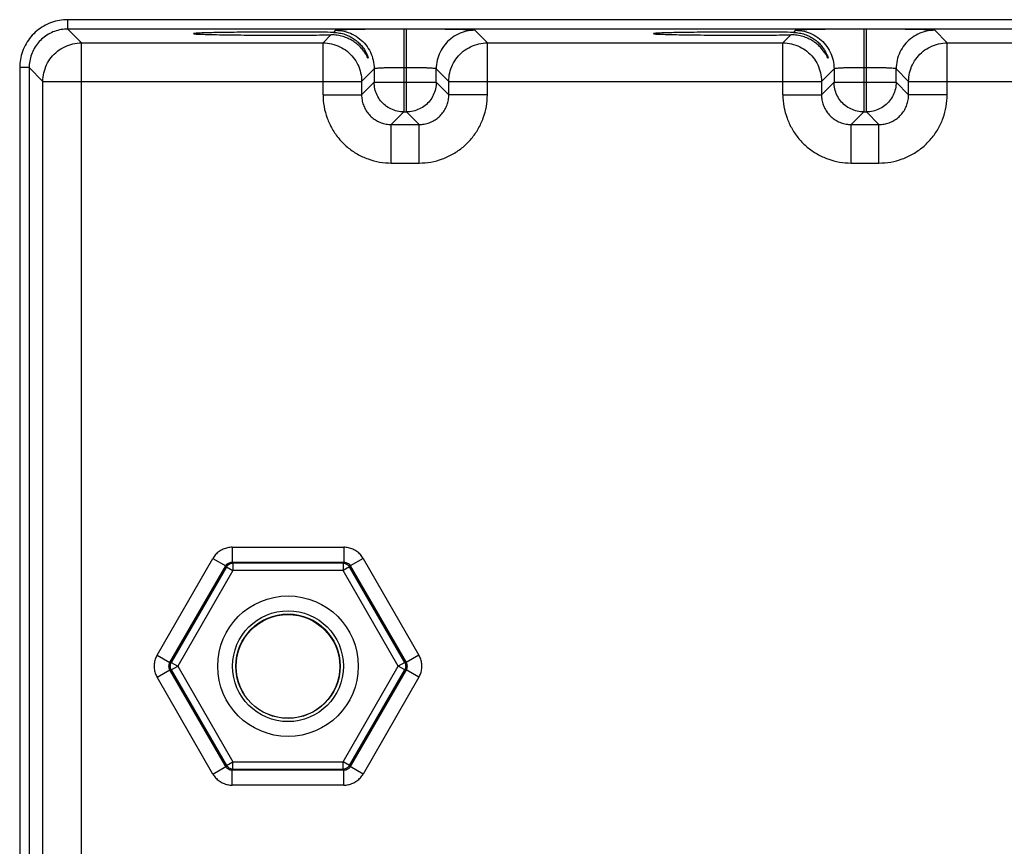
# Model space of a CAD drawing. Header units: inches. Extents: x 0 to 34, y 0 to 22.
# Tile 19 of 41: x 10.3 to 12.3, y 16.9 to 18.6. Entities that reach past the tile are written whole.
import ezdxf

# ---------------------------------------------------------------- set-up
doc = ezdxf.new("R2010")
doc.units = ezdxf.units.IN
doc.header["$LTSCALE"] = 1.87
doc.header["$MEASUREMENT"] = 0
doc.layers.get('0').update_dxf_attribs({"linetype": 'CONTINUOUS'})

msp = doc.modelspace()

# ---------------------------------------------------------------- linework, layer by layer
at = {"color": 7, "linetype": 'CONTINUOUS'}
for p, q in [((10.374, 18.5683), (10.374, 18.5873)), ((17.7643, 18.5873), (10.374, 18.5873)), ((10.4018, 18.5404), (10.374, 18.5683)), ((17.7643, 18.5683), (10.374, 18.5683)), ((10.9158, 18.5658), (10.9116, 18.5616)), ((11.0538, 18.5682), (11.0538, 18.4008)), ((11.0594, 18.5682), (11.0538, 18.5682)), ((11.0594, 18.4008), (11.0594, 18.5682)), ((11.2227, 18.5404), (11.1973, 18.5658)), ((11.8458, 18.5658), (11.8416, 18.5616)), ((11.9838, 18.5682), (11.9838, 18.4008)), ((11.9894, 18.5682), (11.9838, 18.5682)), ((11.9894, 18.4008), (11.9894, 18.5682)), ((12.1527, 18.5404), (12.1273, 18.5658)), ((10.4018, 15.4177), (10.4018, 18.5404)), ((10.4018, 18.5404), (10.8904, 18.5404)), ((10.9065, 18.5565), (10.8904, 18.5404)), ((10.8904, 18.4354), (10.8904, 18.5404)), ((11.2227, 18.4354), (11.2227, 18.5404)), ((11.2227, 18.5404), (11.8204, 18.5404)), ((11.8365, 18.5565), (11.8204, 18.5404)), ((11.8204, 18.4354), (11.8204, 18.5404)), ((12.1527, 18.4354), (12.1527, 18.5404)), ((12.1527, 18.5404), (12.7504, 18.5404)), ((10.277, 18.4903), (10.277, 15.4679)), ((10.296, 18.4903), (10.277, 18.4903)), ((10.296, 18.4903), (10.296, 15.4679)), ((10.3238, 18.4625), (10.296, 18.4903)), ((10.9938, 18.4878), (10.9684, 18.4624)), ((10.9938, 18.4878), (10.9938, 18.4608)), ((11.0594, 18.4902), (11.0538, 18.4902)), ((11.1193, 18.4608), (11.1193, 18.4878)), ((11.1447, 18.4624), (11.1193, 18.4878)), ((11.9238, 18.4878), (11.8984, 18.4624)), ((11.9238, 18.4878), (11.9238, 18.4608)), ((11.9894, 18.4902), (11.9838, 18.4902)), ((12.0493, 18.4608), (12.0493, 18.4878)), ((12.0747, 18.4624), (12.0493, 18.4878)), ((10.3238, 15.4957), (10.3238, 18.4625)), ((10.3238, 18.4624), (10.9684, 18.4624)), ((10.9684, 18.4624), (10.9684, 18.4354)), ((10.9938, 18.4608), (10.9684, 18.4354)), ((10.9938, 18.4608), (11.1193, 18.4608)), ((11.1193, 18.4608), (11.1447, 18.4354)), ((11.1447, 18.4354), (11.1447, 18.4624)), ((11.1447, 18.4624), (11.8984, 18.4624)), ((11.8984, 18.4624), (11.8984, 18.4354)), ((11.9238, 18.4608), (11.8984, 18.4354)), ((11.9238, 18.4608), (12.0493, 18.4608)), ((12.0493, 18.4608), (12.0747, 18.4354)), ((12.0747, 18.4354), (12.0747, 18.4624)), ((12.0747, 18.4624), (12.8284, 18.4624)), ((10.8904, 18.4354), (10.9684, 18.4354)), ((11.2227, 18.4354), (11.1447, 18.4354)), ((11.8204, 18.4354), (11.8984, 18.4354)), ((12.1527, 18.4354), (12.0747, 18.4354)), ((11.0538, 18.4008), (11.0284, 18.3754)), ((11.0538, 18.4008), (11.0594, 18.4008)), ((11.0594, 18.4008), (11.0847, 18.3754)), ((11.9838, 18.4008), (11.9584, 18.3754)), ((11.9838, 18.4008), (11.9894, 18.4008)), ((11.9894, 18.4008), (12.0147, 18.3754)), ((11.0284, 18.2974), (11.0284, 18.3754)), ((11.0284, 18.3754), (11.0847, 18.3754)), ((11.0847, 18.2974), (11.0847, 18.3754)), ((11.9584, 18.2974), (11.9584, 18.3754)), ((11.9584, 18.3754), (12.0147, 18.3754)), ((12.0147, 18.2974), (12.0147, 18.3754)), ((11.0284, 18.2974), (11.0847, 18.2974)), ((11.9584, 18.2974), (12.0147, 18.2974)), ((10.7067, 17.5205), (10.7067, 17.4906)), ((10.7067, 17.5205), (10.9324, 17.5205)), ((10.9324, 17.5205), (10.9324, 17.4906)), ((10.5549, 17.3026), (10.6677, 17.4981)), ((10.5808, 17.2876), (10.6937, 17.4831)), ((10.6677, 17.4981), (10.6937, 17.4831)), ((10.6937, 17.4831), (10.695, 17.4807)), ((10.7067, 17.4906), (10.708, 17.4882)), ((10.7067, 17.4906), (10.9324, 17.4906)), ((10.708, 17.4882), (10.708, 17.4733)), ((10.9311, 17.4882), (10.708, 17.4882)), ((10.9324, 17.4906), (10.9311, 17.4882)), ((10.9311, 17.4882), (10.9311, 17.4733)), ((10.9454, 17.4831), (10.9441, 17.4807)), ((10.9714, 17.4981), (10.9454, 17.4831)), ((10.9454, 17.4831), (11.0583, 17.2876)), ((10.9714, 17.4981), (11.0842, 17.3026)), ((10.695, 17.4807), (10.5835, 17.2876)), ((10.708, 17.4733), (10.5965, 17.2801)), ((10.695, 17.4807), (10.708, 17.4733)), ((10.9311, 17.4733), (10.708, 17.4733)), ((10.9441, 17.4807), (10.9311, 17.4733)), ((11.0426, 17.2801), (10.9311, 17.4733)), ((11.0556, 17.2876), (10.9441, 17.4807)), ((10.5549, 17.3026), (10.5808, 17.2876)), ((10.5808, 17.2876), (10.5835, 17.2876)), ((10.5835, 17.2876), (10.5965, 17.2801)), ((11.0556, 17.2876), (11.0426, 17.2801)), ((11.0583, 17.2876), (11.0556, 17.2876)), ((11.0842, 17.3026), (11.0583, 17.2876)), ((10.5549, 17.2576), (10.5808, 17.2726)), ((10.6937, 17.0771), (10.5808, 17.2726)), ((10.5808, 17.2726), (10.5835, 17.2726)), ((10.5835, 17.2726), (10.5965, 17.2801)), ((10.5835, 17.2726), (10.695, 17.0794)), ((10.5965, 17.2801), (10.708, 17.0869)), ((10.9311, 17.0869), (11.0426, 17.2801)), ((10.9441, 17.0794), (11.0556, 17.2726)), ((11.0583, 17.2726), (10.9454, 17.0771)), ((11.0556, 17.2726), (11.0426, 17.2801)), ((11.0583, 17.2726), (11.0556, 17.2726)), ((11.0842, 17.2576), (11.0583, 17.2726)), ((10.6677, 17.0621), (10.5549, 17.2576)), ((11.0842, 17.2576), (10.9714, 17.0621)), ((10.695, 17.0794), (10.708, 17.0869)), ((10.708, 17.0719), (10.708, 17.0869)), ((10.708, 17.0869), (10.9311, 17.0869)), ((10.9311, 17.0719), (10.9311, 17.0869)), ((10.9441, 17.0794), (10.9311, 17.0869)), ((10.6677, 17.0621), (10.6937, 17.0771)), ((10.6937, 17.0771), (10.695, 17.0794)), ((10.7067, 17.0696), (10.708, 17.0719)), ((10.7067, 17.0396), (10.7067, 17.0696)), ((10.9324, 17.0696), (10.7067, 17.0696)), ((10.708, 17.0719), (10.9311, 17.0719)), ((10.9324, 17.0696), (10.9311, 17.0719)), ((10.9324, 17.0396), (10.9324, 17.0696)), ((10.9454, 17.0771), (10.9441, 17.0794)), ((10.9714, 17.0621), (10.9454, 17.0771)), ((10.9324, 17.0396), (10.7067, 17.0396))]:
    msp.add_line(p, q, dxfattribs=at)
for centre, radius in [((10.8196, 17.2801), 0.1421), ((10.8196, 17.2801), 0.1121), ((10.8196, 17.2801), 0.1055), ((10.8196, 17.2801), 0.1055), ((10.8195, 17.2797), 0.1049)]:
    msp.add_circle(centre, radius, dxfattribs=at)
for points, knots in [([(10.374, 18.5873), (10.3684, 18.5873), (10.3572, 18.5863), (10.3408, 18.582), (10.3253, 18.5748), (10.3113, 18.565), (10.2993, 18.5529), (10.2895, 18.5389), (10.2823, 18.5234), (10.2779, 18.507), (10.277, 18.4958), (10.277, 18.4903)], [0, 0, 0, 0, 0.109153, 0.220712, 0.332954, 0.444576, 0.555526, 0.667187, 0.77945, 0.890965, 1, 1, 1, 1]), ([(10.374, 18.5683), (10.3695, 18.5683), (10.3605, 18.5675), (10.3473, 18.564), (10.3348, 18.5582), (10.3236, 18.5503), (10.3139, 18.5406), (10.306, 18.5294), (10.3003, 18.5169), (10.2968, 18.5038), (10.296, 18.4947), (10.296, 18.4903)], [0, 0, 0, 0, 0.109426, 0.220952, 0.333127, 0.44465, 0.555473, 0.667023, 0.779209, 0.890683, 1, 1, 1, 1]), ([(10.8056, 18.5622), (10.7953, 18.5622), (10.7751, 18.5621), (10.7456, 18.562), (10.7179, 18.5618), (10.6929, 18.5615), (10.6711, 18.5611), (10.654, 18.5608), (10.64, 18.5601), (10.6341, 18.56), (10.6284, 18.5593), (10.6284, 18.5591)], [0, 0, 0, 0, 0.173539, 0.34181, 0.499705, 0.642426, 0.765641, 0.865609, 0.939296, 0.98449, 1, 1, 1, 1]), ([(10.6284, 18.5591), (10.6284, 18.5589), (10.6341, 18.5581), (10.64, 18.5581), (10.654, 18.5574), (10.6711, 18.5571), (10.6929, 18.5567), (10.7179, 18.5564), (10.7456, 18.5562), (10.7751, 18.556), (10.7953, 18.556), (10.8056, 18.556)], [0, 0, 0, 0, 0.015462, 0.060658, 0.134351, 0.234322, 0.357545, 0.500272, 0.658175, 0.826453, 1, 1, 1, 1]), ([(10.9116, 18.5616), (10.9036, 18.5617), (10.8868, 18.5618), (10.8609, 18.562), (10.8336, 18.5622), (10.815, 18.5622), (10.8056, 18.5622)], [0, 0, 0, 0, 0.226611, 0.473079, 0.733066, 1, 1, 1, 1]), ([(10.9116, 18.5616), (10.9157, 18.5615), (10.9236, 18.5607), (10.9348, 18.5578), (10.9448, 18.5536), (10.9536, 18.5482), (10.9614, 18.542), (10.968, 18.5351), (10.9733, 18.528), (10.9774, 18.5212), (10.9798, 18.5149), (10.9818, 18.5116), (10.9817, 18.5095), (10.9816, 18.5093)], [0, 0, 0, 0, 0.132346, 0.254191, 0.368749, 0.478646, 0.585163, 0.687119, 0.782432, 0.86971, 0.943377, 0.991748, 1, 1, 1, 1]), ([(11.0538, 18.5682), (11.046, 18.5682), (11.0306, 18.5681), (11.0078, 18.568), (10.9863, 18.5679), (10.9669, 18.5676), (10.95, 18.5674), (10.9364, 18.5669), (10.9259, 18.5669), (10.9198, 18.5659), (10.9164, 18.5664), (10.9158, 18.5658)], [0, 0, 0, 0, 0.168759, 0.335939, 0.493974, 0.63635, 0.758971, 0.859528, 0.935014, 0.982217, 1, 1, 1, 1]), ([(10.9158, 18.5658), (10.9216, 18.5658), (10.9333, 18.5645), (10.9499, 18.5587), (10.9648, 18.5493), (10.9773, 18.5368), (10.9867, 18.5219), (10.9925, 18.5053), (10.9938, 18.4936), (10.9938, 18.4878)], [0, 0, 0, 0, 0.142848, 0.285705, 0.428568, 0.571432, 0.714295, 0.857152, 1, 1, 1, 1]), ([(11.1973, 18.5658), (11.1968, 18.5664), (11.1933, 18.5659), (11.1873, 18.5669), (11.1768, 18.5669), (11.1631, 18.5674), (11.1463, 18.5676), (11.1268, 18.5679), (11.1053, 18.568), (11.0826, 18.5681), (11.0671, 18.5682), (11.0594, 18.5682)], [0, 0, 0, 0, 0.017783, 0.064986, 0.140472, 0.241029, 0.36365, 0.506026, 0.664061, 0.831241, 1, 1, 1, 1]), ([(11.1973, 18.5658), (11.1915, 18.5658), (11.1798, 18.5645), (11.1632, 18.5587), (11.1483, 18.5493), (11.1359, 18.5368), (11.1265, 18.5219), (11.1207, 18.5053), (11.1193, 18.4936), (11.1193, 18.4878)], [0, 0, 0, 0, 0.142848, 0.285706, 0.428568, 0.571433, 0.714296, 0.857152, 1, 1, 1, 1]), ([(11.7356, 18.5622), (11.7253, 18.5622), (11.7051, 18.5621), (11.6756, 18.562), (11.6479, 18.5618), (11.6229, 18.5615), (11.6011, 18.5611), (11.584, 18.5608), (11.57, 18.5601), (11.5641, 18.56), (11.5584, 18.5593), (11.5584, 18.5591)], [0, 0, 0, 0, 0.173539, 0.34181, 0.499705, 0.642426, 0.765641, 0.865609, 0.939296, 0.98449, 1, 1, 1, 1]), ([(11.5584, 18.5591), (11.5584, 18.5589), (11.5641, 18.5581), (11.57, 18.5581), (11.584, 18.5574), (11.6011, 18.5571), (11.6229, 18.5567), (11.6479, 18.5564), (11.6756, 18.5562), (11.7051, 18.556), (11.7253, 18.556), (11.7356, 18.556)], [0, 0, 0, 0, 0.015462, 0.060658, 0.134351, 0.234322, 0.357545, 0.500272, 0.658175, 0.826453, 1, 1, 1, 1]), ([(11.8416, 18.5616), (11.8336, 18.5617), (11.8168, 18.5618), (11.7909, 18.562), (11.7636, 18.5622), (11.745, 18.5622), (11.7356, 18.5622)], [0, 0, 0, 0, 0.226611, 0.473079, 0.733066, 1, 1, 1, 1]), ([(11.8416, 18.5616), (11.8457, 18.5615), (11.8536, 18.5607), (11.8648, 18.5578), (11.8748, 18.5536), (11.8836, 18.5482), (11.8914, 18.542), (11.898, 18.5351), (11.9033, 18.528), (11.9074, 18.5212), (11.9098, 18.5149), (11.9118, 18.5116), (11.9117, 18.5095), (11.9116, 18.5093)], [0, 0, 0, 0, 0.132346, 0.254191, 0.368749, 0.478646, 0.585163, 0.687119, 0.782432, 0.86971, 0.943377, 0.991748, 1, 1, 1, 1]), ([(11.9838, 18.5682), (11.976, 18.5682), (11.9606, 18.5681), (11.9378, 18.568), (11.9163, 18.5679), (11.8969, 18.5676), (11.88, 18.5674), (11.8664, 18.5669), (11.8559, 18.5669), (11.8498, 18.5659), (11.8464, 18.5664), (11.8458, 18.5658)], [0, 0, 0, 0, 0.168759, 0.335939, 0.493974, 0.63635, 0.758971, 0.859528, 0.935014, 0.982217, 1, 1, 1, 1]), ([(11.8458, 18.5658), (11.8516, 18.5658), (11.8633, 18.5645), (11.8799, 18.5587), (11.8948, 18.5493), (11.9073, 18.5368), (11.9167, 18.5219), (11.9225, 18.5053), (11.9238, 18.4936), (11.9238, 18.4878)], [0, 0, 0, 0, 0.142848, 0.285705, 0.428568, 0.571432, 0.714295, 0.857152, 1, 1, 1, 1]), ([(12.1273, 18.5658), (12.1268, 18.5664), (12.1233, 18.5659), (12.1173, 18.5669), (12.1068, 18.5669), (12.0931, 18.5674), (12.0763, 18.5676), (12.0568, 18.5679), (12.0353, 18.568), (12.0126, 18.5681), (11.9971, 18.5682), (11.9894, 18.5682)], [0, 0, 0, 0, 0.017783, 0.064986, 0.140472, 0.241029, 0.36365, 0.506026, 0.664061, 0.831241, 1, 1, 1, 1]), ([(12.1273, 18.5658), (12.1215, 18.5658), (12.1098, 18.5645), (12.0932, 18.5587), (12.0783, 18.5493), (12.0659, 18.5368), (12.0565, 18.5219), (12.0507, 18.5053), (12.0493, 18.4936), (12.0493, 18.4878)], [0, 0, 0, 0, 0.142848, 0.285706, 0.428568, 0.571433, 0.714296, 0.857152, 1, 1, 1, 1]), ([(10.3238, 18.4625), (10.3238, 18.4683), (10.3251, 18.48), (10.3309, 18.4966), (10.3403, 18.5115), (10.3528, 18.5239), (10.3677, 18.5333), (10.3843, 18.5391), (10.396, 18.5404), (10.4018, 18.5404)], [0, 0, 0, 0, 0.1428, 0.285675, 0.428557, 0.571443, 0.714325, 0.8572, 1, 1, 1, 1]), ([(10.8056, 18.556), (10.8145, 18.556), (10.8321, 18.556), (10.8581, 18.5561), (10.8828, 18.5563), (10.8988, 18.5565), (10.9065, 18.5565)], [0, 0, 0, 0, 0.265187, 0.524035, 0.770869, 1, 1, 1, 1]), ([(10.8904, 18.5404), (10.8963, 18.5404), (10.9079, 18.5391), (10.9246, 18.5333), (10.9395, 18.5239), (10.9519, 18.5115), (10.9613, 18.4966), (10.9671, 18.48), (10.9684, 18.4683), (10.9684, 18.4624)], [0, 0, 0, 0, 0.142848, 0.285705, 0.428568, 0.571432, 0.714295, 0.857152, 1, 1, 1, 1]), ([(10.9816, 18.5093), (10.9816, 18.5093), (10.9814, 18.5085), (10.9792, 18.5146), (10.9767, 18.5177), (10.972, 18.5251), (10.9662, 18.5318), (10.959, 18.5385), (10.9506, 18.5445), (10.9411, 18.5495), (10.9307, 18.5535), (10.919, 18.556), (10.9108, 18.5566), (10.9065, 18.5565)], [0, 0, 0, 0, 0.000877, 0.037424, 0.106279, 0.193449, 0.290716, 0.395959, 0.506298, 0.61979, 0.737677, 0.863104, 1, 1, 1, 1]), ([(11.1447, 18.4624), (11.1447, 18.4683), (11.146, 18.48), (11.1519, 18.4966), (11.1612, 18.5115), (11.1737, 18.5239), (11.1886, 18.5333), (11.2052, 18.5391), (11.2169, 18.5404), (11.2227, 18.5404)], [0, 0, 0, 0, 0.142848, 0.285705, 0.428568, 0.571432, 0.714295, 0.857152, 1, 1, 1, 1]), ([(11.7356, 18.556), (11.7445, 18.556), (11.7621, 18.556), (11.7881, 18.5561), (11.8128, 18.5563), (11.8288, 18.5565), (11.8365, 18.5565)], [0, 0, 0, 0, 0.265187, 0.524035, 0.770869, 1, 1, 1, 1]), ([(11.8204, 18.5404), (11.8263, 18.5404), (11.8379, 18.5391), (11.8546, 18.5333), (11.8695, 18.5239), (11.8819, 18.5115), (11.8913, 18.4966), (11.8971, 18.48), (11.8984, 18.4683), (11.8984, 18.4624)], [0, 0, 0, 0, 0.142848, 0.285705, 0.428568, 0.571432, 0.714295, 0.857152, 1, 1, 1, 1]), ([(11.9116, 18.5093), (11.9116, 18.5093), (11.9114, 18.5085), (11.9092, 18.5146), (11.9067, 18.5177), (11.902, 18.5251), (11.8962, 18.5318), (11.889, 18.5385), (11.8806, 18.5445), (11.8711, 18.5495), (11.8607, 18.5535), (11.849, 18.556), (11.8408, 18.5566), (11.8365, 18.5565)], [0, 0, 0, 0, 0.000877, 0.037424, 0.106279, 0.193449, 0.290716, 0.395959, 0.506298, 0.61979, 0.737677, 0.863104, 1, 1, 1, 1]), ([(12.0747, 18.4624), (12.0747, 18.4683), (12.076, 18.48), (12.0819, 18.4966), (12.0912, 18.5115), (12.1037, 18.5239), (12.1186, 18.5333), (12.1352, 18.5391), (12.1469, 18.5404), (12.1527, 18.5404)], [0, 0, 0, 0, 0.142848, 0.285705, 0.428568, 0.571432, 0.714295, 0.857152, 1, 1, 1, 1]), ([(11.0538, 18.4902), (11.0504, 18.4902), (11.0437, 18.4902), (11.0338, 18.4901), (11.0244, 18.4899), (11.016, 18.4897), (11.0086, 18.4894), (11.0027, 18.489), (10.9981, 18.4888), (10.9956, 18.4883), (10.9939, 18.4882), (10.9938, 18.4878)], [0, 0, 0, 0, 0.168683, 0.335523, 0.493241, 0.635341, 0.757758, 0.858214, 0.933743, 0.981221, 1, 1, 1, 1]), ([(11.1193, 18.4878), (11.1192, 18.4882), (11.1175, 18.4883), (11.115, 18.4888), (11.1104, 18.489), (11.1045, 18.4894), (11.0972, 18.4897), (11.0887, 18.4899), (11.0793, 18.4901), (11.0695, 18.4902), (11.0627, 18.4902), (11.0594, 18.4902)], [0, 0, 0, 0, 0.018779, 0.066257, 0.141786, 0.242242, 0.364659, 0.506759, 0.664477, 0.831317, 1, 1, 1, 1]), ([(11.9838, 18.4902), (11.9804, 18.4902), (11.9737, 18.4902), (11.9638, 18.4901), (11.9544, 18.4899), (11.946, 18.4897), (11.9386, 18.4894), (11.9327, 18.489), (11.9281, 18.4888), (11.9256, 18.4883), (11.9239, 18.4882), (11.9238, 18.4878)], [0, 0, 0, 0, 0.168683, 0.335523, 0.493241, 0.635341, 0.757758, 0.858214, 0.933743, 0.981221, 1, 1, 1, 1]), ([(12.0493, 18.4878), (12.0492, 18.4882), (12.0475, 18.4883), (12.045, 18.4888), (12.0404, 18.489), (12.0345, 18.4894), (12.0272, 18.4897), (12.0187, 18.4899), (12.0093, 18.4901), (11.9995, 18.4902), (11.9927, 18.4902), (11.9894, 18.4902)], [0, 0, 0, 0, 0.018779, 0.066257, 0.141786, 0.242242, 0.364659, 0.506759, 0.664477, 0.831317, 1, 1, 1, 1]), ([(11.0538, 18.4008), (11.0493, 18.4008), (11.0403, 18.4018), (11.0275, 18.4063), (11.0161, 18.4135), (11.0065, 18.4231), (10.9993, 18.4346), (10.9948, 18.4473), (10.9938, 18.4563), (10.9938, 18.4608)], [0, 0, 0, 0, 0.142848, 0.285705, 0.428568, 0.571432, 0.714295, 0.857152, 1, 1, 1, 1]), ([(11.1193, 18.4608), (11.1193, 18.4563), (11.1183, 18.4473), (11.1139, 18.4346), (11.1066, 18.4231), (11.0971, 18.4135), (11.0856, 18.4063), (11.0728, 18.4018), (11.0638, 18.4008), (11.0594, 18.4008)], [0, 0, 0, 0, 0.142848, 0.285705, 0.428568, 0.571432, 0.714295, 0.857152, 1, 1, 1, 1]), ([(11.9838, 18.4008), (11.9793, 18.4008), (11.9703, 18.4018), (11.9575, 18.4063), (11.9461, 18.4135), (11.9365, 18.4231), (11.9293, 18.4346), (11.9248, 18.4473), (11.9238, 18.4563), (11.9238, 18.4608)], [0, 0, 0, 0, 0.142848, 0.285705, 0.428568, 0.571432, 0.714295, 0.857152, 1, 1, 1, 1]), ([(12.0493, 18.4608), (12.0493, 18.4563), (12.0483, 18.4473), (12.0439, 18.4346), (12.0366, 18.4231), (12.0271, 18.4135), (12.0156, 18.4063), (12.0028, 18.4018), (11.9938, 18.4008), (11.9894, 18.4008)], [0, 0, 0, 0, 0.142848, 0.285705, 0.428568, 0.571432, 0.714295, 0.857152, 1, 1, 1, 1]), ([(10.8904, 18.4354), (10.8904, 18.4275), (10.8918, 18.4115), (10.8981, 18.3881), (10.9083, 18.366), (10.9222, 18.3462), (10.9393, 18.3291), (10.9592, 18.3152), (10.9813, 18.305), (11.0046, 18.2988), (11.0205, 18.2974), (11.0284, 18.2974)], [0, 0, 0, 0, 0.11001, 0.221798, 0.333857, 0.445029, 0.555772, 0.667255, 0.779367, 0.890817, 1, 1, 1, 1]), ([(10.9684, 18.4354), (10.9684, 18.432), (10.969, 18.425), (10.9717, 18.4148), (10.9762, 18.4053), (10.9822, 18.3966), (10.9897, 18.3892), (10.9983, 18.3832), (11.0079, 18.3787), (11.018, 18.376), (11.025, 18.3754), (11.0284, 18.3754)], [0, 0, 0, 0, 0.11004, 0.221802, 0.33383, 0.444962, 0.555658, 0.667102, 0.779191, 0.890633, 1, 1, 1, 1]), ([(11.0847, 18.3754), (11.0882, 18.3754), (11.0951, 18.376), (11.1053, 18.3787), (11.1149, 18.3832), (11.1235, 18.3892), (11.1309, 18.3967), (11.137, 18.4053), (11.1414, 18.4149), (11.1441, 18.4251), (11.1447, 18.432), (11.1447, 18.4354)], [0, 0, 0, 0, 0.11004, 0.221802, 0.33383, 0.444962, 0.555658, 0.667102, 0.779191, 0.890633, 1, 1, 1, 1]), ([(11.0847, 18.2974), (11.0927, 18.2974), (11.1087, 18.2988), (11.1321, 18.3051), (11.1541, 18.3153), (11.1739, 18.3293), (11.191, 18.3464), (11.2049, 18.3662), (11.2151, 18.3883), (11.2213, 18.4116), (11.2227, 18.4275), (11.2227, 18.4354)], [0, 0, 0, 0, 0.11001, 0.221798, 0.333857, 0.445029, 0.555772, 0.667255, 0.779367, 0.890817, 1, 1, 1, 1]), ([(11.8204, 18.4354), (11.8204, 18.4275), (11.8218, 18.4115), (11.8281, 18.3881), (11.8383, 18.366), (11.8522, 18.3462), (11.8693, 18.3291), (11.8892, 18.3152), (11.9113, 18.305), (11.9346, 18.2988), (11.9505, 18.2974), (11.9584, 18.2974)], [0, 0, 0, 0, 0.11001, 0.221798, 0.333857, 0.445029, 0.555772, 0.667255, 0.779367, 0.890817, 1, 1, 1, 1]), ([(11.8984, 18.4354), (11.8984, 18.432), (11.899, 18.425), (11.9017, 18.4148), (11.9062, 18.4053), (11.9122, 18.3966), (11.9197, 18.3892), (11.9283, 18.3832), (11.9379, 18.3787), (11.948, 18.376), (11.955, 18.3754), (11.9584, 18.3754)], [0, 0, 0, 0, 0.11004, 0.221802, 0.33383, 0.444962, 0.555658, 0.667102, 0.779191, 0.890633, 1, 1, 1, 1]), ([(12.0147, 18.3754), (12.0182, 18.3754), (12.0251, 18.376), (12.0353, 18.3787), (12.0449, 18.3832), (12.0535, 18.3892), (12.0609, 18.3967), (12.067, 18.4053), (12.0714, 18.4149), (12.0741, 18.4251), (12.0747, 18.432), (12.0747, 18.4354)], [0, 0, 0, 0, 0.11004, 0.221802, 0.33383, 0.444962, 0.555658, 0.667102, 0.779191, 0.890633, 1, 1, 1, 1]), ([(12.0147, 18.2974), (12.0227, 18.2974), (12.0387, 18.2988), (12.0621, 18.3051), (12.0841, 18.3153), (12.1039, 18.3293), (12.121, 18.3464), (12.1349, 18.3662), (12.1451, 18.3883), (12.1513, 18.4116), (12.1527, 18.4275), (12.1527, 18.4354)], [0, 0, 0, 0, 0.11001, 0.221798, 0.333857, 0.445029, 0.555772, 0.667255, 0.779367, 0.890817, 1, 1, 1, 1]), ([(10.7067, 17.5205), (10.7036, 17.5205), (10.6973, 17.5199), (10.6883, 17.517), (10.6801, 17.5122), (10.673, 17.5059), (10.6693, 17.5008), (10.6677, 17.4981)], [0, 0, 0, 0, 0.198483, 0.398992, 0.600132, 0.800879, 1, 1, 1, 1]), ([(10.9714, 17.4981), (10.9698, 17.5008), (10.9661, 17.5059), (10.9591, 17.5122), (10.9509, 17.517), (10.9418, 17.5199), (10.9356, 17.5205), (10.9324, 17.5205)], [0, 0, 0, 0, 0.198483, 0.398992, 0.600132, 0.800879, 1, 1, 1, 1]), ([(10.6937, 17.4831), (10.6944, 17.4842), (10.696, 17.4863), (10.6991, 17.4887), (10.7028, 17.4902), (10.7054, 17.4906), (10.7067, 17.4906)], [0, 0, 0, 0, 0.250144, 0.499968, 0.749788, 1, 1, 1, 1]), ([(10.695, 17.4807), (10.6957, 17.4819), (10.6973, 17.484), (10.7004, 17.4864), (10.7041, 17.4879), (10.7067, 17.4882), (10.708, 17.4882)], [0, 0, 0, 0, 0.248306, 0.498884, 0.749407, 1, 1, 1, 1]), ([(10.9311, 17.4882), (10.9324, 17.4882), (10.935, 17.4879), (10.9387, 17.4864), (10.9418, 17.484), (10.9434, 17.4819), (10.9441, 17.4807)], [0, 0, 0, 0, 0.250593, 0.501116, 0.751694, 1, 1, 1, 1]), ([(10.9324, 17.4906), (10.9337, 17.4906), (10.9364, 17.4902), (10.94, 17.4887), (10.9432, 17.4863), (10.9448, 17.4842), (10.9454, 17.4831)], [0, 0, 0, 0, 0.250144, 0.499968, 0.749788, 1, 1, 1, 1]), ([(10.5549, 17.3026), (10.5533, 17.2999), (10.5507, 17.2941), (10.5488, 17.2849), (10.5488, 17.2753), (10.5507, 17.2661), (10.5533, 17.2603), (10.5549, 17.2576)], [0, 0, 0, 0, 0.198483, 0.398992, 0.600132, 0.800879, 1, 1, 1, 1]), ([(10.5808, 17.2726), (10.5802, 17.2737), (10.5792, 17.2762), (10.5786, 17.2801), (10.5792, 17.284), (10.5802, 17.2864), (10.5808, 17.2876)], [0, 0, 0, 0, 0.250144, 0.499968, 0.749788, 1, 1, 1, 1]), ([(10.5835, 17.2726), (10.5829, 17.2737), (10.5819, 17.2761), (10.5813, 17.2801), (10.5819, 17.284), (10.5829, 17.2864), (10.5835, 17.2876)], [0, 0, 0, 0, 0.248306, 0.498884, 0.749407, 1, 1, 1, 1]), ([(11.0556, 17.2876), (11.0562, 17.2865), (11.0573, 17.284), (11.0578, 17.2801), (11.0573, 17.2762), (11.0563, 17.2737), (11.0556, 17.2726)], [0, 0, 0, 0, 0.248306, 0.498884, 0.749407, 1, 1, 1, 1]), ([(11.0583, 17.2876), (11.0589, 17.2864), (11.06, 17.284), (11.0605, 17.2801), (11.06, 17.2762), (11.0589, 17.2737), (11.0583, 17.2726)], [0, 0, 0, 0, 0.250144, 0.499968, 0.749788, 1, 1, 1, 1]), ([(11.0842, 17.2576), (11.0858, 17.2603), (11.0884, 17.266), (11.0904, 17.2753), (11.0904, 17.2848), (11.0884, 17.2941), (11.0858, 17.2999), (11.0842, 17.3026)], [0, 0, 0, 0, 0.198483, 0.398992, 0.600132, 0.800879, 1, 1, 1, 1]), ([(10.7067, 17.0696), (10.7054, 17.0696), (10.7028, 17.0699), (10.6991, 17.0714), (10.696, 17.0739), (10.6944, 17.076), (10.6937, 17.0771)], [0, 0, 0, 0, 0.250144, 0.499968, 0.749788, 1, 1, 1, 1]), ([(10.708, 17.0719), (10.7067, 17.0719), (10.7041, 17.0723), (10.7005, 17.0738), (10.6973, 17.0762), (10.6957, 17.0783), (10.695, 17.0794)], [0, 0, 0, 0, 0.248306, 0.498884, 0.749407, 1, 1, 1, 1]), ([(10.9441, 17.0794), (10.9434, 17.0783), (10.9418, 17.0762), (10.9387, 17.0738), (10.935, 17.0723), (10.9324, 17.0719), (10.9311, 17.0719)], [0, 0, 0, 0, 0.248306, 0.498884, 0.749407, 1, 1, 1, 1]), ([(10.9454, 17.0771), (10.9448, 17.076), (10.9432, 17.0739), (10.94, 17.0714), (10.9364, 17.0699), (10.9337, 17.0696), (10.9324, 17.0696)], [0, 0, 0, 0, 0.250144, 0.499968, 0.749788, 1, 1, 1, 1]), ([(10.6677, 17.0621), (10.6693, 17.0594), (10.673, 17.0543), (10.68, 17.048), (10.6883, 17.0432), (10.6973, 17.0403), (10.7036, 17.0396), (10.7067, 17.0396)], [0, 0, 0, 0, 0.198483, 0.398992, 0.600132, 0.800879, 1, 1, 1, 1]), ([(10.9324, 17.0396), (10.9355, 17.0396), (10.9418, 17.0403), (10.9508, 17.0432), (10.9591, 17.0479), (10.9661, 17.0543), (10.9698, 17.0594), (10.9714, 17.0621)], [0, 0, 0, 0, 0.198483, 0.398992, 0.600132, 0.800879, 1, 1, 1, 1])]:
    msp.add_open_spline(points, degree=3, knots=knots, dxfattribs=at)

doc.saveas('drawing.dxf')
